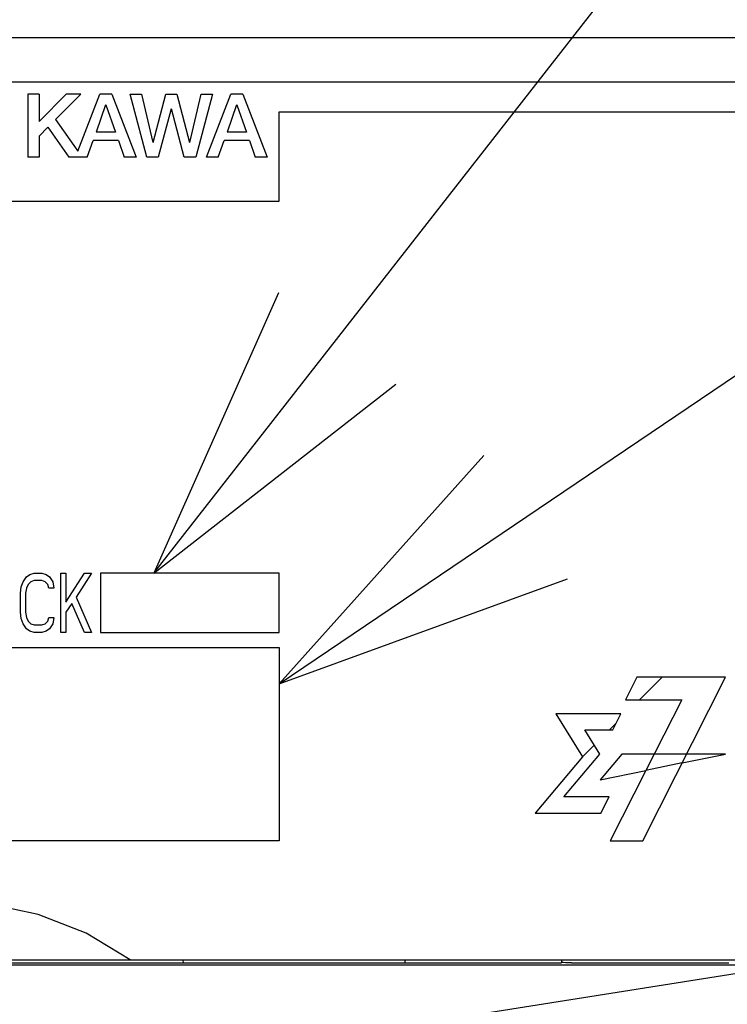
# Model space of a CAD drawing. Extents: x 159 to 2026, y 157 to 1386.
# Tile 20 of 28: x 1270 to 1294, y 984 to 1017. Entities that reach past the tile are written whole.
import ezdxf

# ---------------------------------------------------------------- set-up
doc = ezdxf.new("R2010")
doc.units = 0
doc.header["$LTSCALE"] = 115.5
for name, color, linetype in [('ALL_CURVE', 7, 'CONTINUOUS'), ('ALL_FEATURES', 7, 'CONTINUOUS'), ('ALL_NOTE', 7, 'CONTINUOUS')]:
    doc.layers.add(name, color=color, linetype=linetype)

msp = doc.modelspace()

# ---------------------------------------------------------------- linework, layer by layer
at = {"layer": 'ALL_CURVE', "color": 4, "linetype": 'CONTINUOUS'}
for p, q in [((1297.5, 1014.5), (1260.5, 1014.5)), ((1278.5, 1010.5), (1278.5, 1013.5)), ((1278.5, 1013.5), (1297.5, 1013.5)), ((1260.5, 1010.5), (1278.5, 1010.5)), ((1269.901, 997.702), (1270.016, 997.872)), ((1270.016, 997.872), (1270.131, 997.957)), ((1270.131, 997.957), (1270.275, 998)), ((1270.275, 998), (1270.534, 998)), ((1270.534, 998), (1270.678, 997.957)), ((1270.678, 997.957), (1270.793, 997.872)), ((1270.793, 997.872), (1270.907, 997.702)), ((1271.166, 996), (1271.166, 998)), ((1271.166, 998), (1271.339, 998)), ((1271.339, 997.021), (1271.971, 998)), ((1271.339, 998), (1271.339, 997.021)), ((1272.201, 998), (1271.684, 997.191)), ((1271.971, 998), (1272.201, 998)), ((1272.5, 998), (1272.5, 996)), ((1278.5, 998), (1272.5, 998)), ((1278.5, 996), (1278.5, 998)), ((1269.815, 997.319), (1269.844, 997.532)), ((1269.844, 997.532), (1269.901, 997.702)), ((1270.016, 997.489), (1269.987, 997.319)), ((1270.074, 997.617), (1270.016, 997.489)), ((1270.16, 997.702), (1270.074, 997.617)), ((1270.275, 997.745), (1270.16, 997.702)), ((1270.534, 997.745), (1270.275, 997.745)), ((1270.649, 997.702), (1270.534, 997.745)), ((1270.735, 997.617), (1270.649, 997.702)), ((1270.764, 997.489), (1270.735, 997.617)), ((1270.936, 997.489), (1270.764, 997.489)), ((1270.907, 997.702), (1270.936, 997.489)), ((1269.815, 996.681), (1269.815, 997.319)), ((1269.987, 997.319), (1269.987, 996.681)), ((1271.684, 997.191), (1272.201, 996)), ((1271.54, 996.979), (1271.339, 996.681)), ((1271.971, 996), (1271.54, 996.979)), ((1269.844, 996.468), (1269.815, 996.681)), ((1269.901, 996.298), (1269.844, 996.468)), ((1269.987, 996.681), (1270.016, 996.511)), ((1270.016, 996.511), (1270.074, 996.383)), ((1270.735, 996.383), (1270.764, 996.511)), ((1270.764, 996.511), (1270.936, 996.511)), ((1270.936, 996.511), (1270.907, 996.298)), ((1271.339, 996.681), (1271.339, 996)), ((1270.016, 996.128), (1269.901, 996.298)), ((1270.131, 996.043), (1270.016, 996.128)), ((1270.074, 996.383), (1270.16, 996.298)), ((1270.16, 996.298), (1270.275, 996.255)), ((1270.275, 996.255), (1270.534, 996.255)), ((1270.534, 996.255), (1270.649, 996.298)), ((1270.649, 996.298), (1270.735, 996.383)), ((1270.793, 996.128), (1270.678, 996.043)), ((1270.907, 996.298), (1270.793, 996.128)), ((1270.275, 996), (1270.131, 996.043)), ((1270.534, 996), (1270.275, 996)), ((1270.678, 996.043), (1270.534, 996)), ((1271.339, 996), (1271.166, 996)), ((1272.201, 996), (1271.971, 996)), ((1272.5, 996), (1278.5, 996)), ((1260.5, 995.5), (1278.5, 995.5)), ((1278.5, 995.5), (1278.5, 989)), ((1290.514, 994.5), (1290.133, 993.74)), ((1293.5, 994.5), (1290.514, 994.5)), ((1290.723, 989), (1293.5, 994.5)), ((1290.133, 993.74), (1292.023, 993.74)), ((1292.023, 993.74), (1290.822, 991.364)), ((1289.984, 993.272), (1287.792, 993.272)), ((1287.792, 993.272), (1288.688, 991.819)), ((1289.707, 992.725), (1289.984, 993.272)), ((1288.776, 992.725), (1289.707, 992.725)), ((1289.275, 991.916), (1288.776, 992.725)), ((1288.069, 990.483), (1289.275, 991.916)), ((1290.01, 991.916), (1289.287, 991.047)), ((1293.5, 991.916), (1290.01, 991.916)), ((1292.044, 991.616), (1293.5, 991.916)), ((1288.688, 991.819), (1287.099, 989.935)), ((1292.044, 991.616), (1290.822, 991.364)), ((1289.287, 991.047), (1290.822, 991.364)), ((1290.822, 991.364), (1289.626, 989)), ((1289.583, 990.483), (1288.069, 990.483)), ((1289.305, 989.935), (1289.583, 990.483)), ((1287.099, 989.935), (1289.305, 989.935)), ((1278.5, 989), (1260.5, 989)), ((1289.626, 989), (1290.723, 989))]:
    msp.add_line(p, q, dxfattribs=at)
at = {"layer": 'ALL_CURVE', "color": 2, "linetype": 'CONTINUOUS'}
for p, q in [((1290.609, 993.74), (1291.369, 994.5)), ((1289.595, 992.725), (1289.822, 992.953)), ((1288.688, 991.819), (1289.088, 992.219))]:
    msp.add_line(p, q, dxfattribs=at)
at = {"layer": 'ALL_FEATURES', "color": 7, "linetype": 'CONTINUOUS'}
for p, q in [((1244.3, 1016), (1298, 1016)), ((1270.067, 1014.1), (1270.067, 1011.975)), ((1270.439, 1014.1), (1270.067, 1014.1)), ((1271.352, 1014.1), (1270.439, 1013.181)), ((1270.439, 1014.1), (1270.439, 1013.181)), ((1271.845, 1014.1), (1270.993, 1013.243)), ((1271.845, 1014.1), (1271.352, 1014.1)), ((1271.741, 1012.181), (1272.482, 1014.1)), ((1272.879, 1014.1), (1272.482, 1014.1)), ((1272.879, 1014.1), (1273.7, 1011.975)), ((1274.059, 1011.975), (1273.496, 1014.1)), ((1273.496, 1014.1), (1273.877, 1014.1)), ((1273.877, 1014.1), (1274.263, 1012.475)), ((1274.27, 1012.475), (1274.693, 1014.1)), ((1274.693, 1014.1), (1275.072, 1014.1)), ((1275.072, 1014.1), (1275.495, 1012.475)), ((1275.502, 1012.476), (1275.888, 1014.1)), ((1276.27, 1014.1), (1275.703, 1011.975)), ((1275.888, 1014.1), (1276.27, 1014.1)), ((1276.062, 1011.975), (1276.883, 1014.1)), ((1277.279, 1014.1), (1276.883, 1014.1)), ((1277.279, 1014.1), (1278.1, 1011.975)), ((1272.677, 1013.733), (1272.354, 1012.821)), ((1272.684, 1013.733), (1273.006, 1012.821)), ((1277.077, 1013.733), (1276.754, 1012.821)), ((1277.085, 1013.733), (1277.406, 1012.821)), ((1274.88, 1013.6), (1274.443, 1011.975)), ((1275.317, 1011.975), (1274.886, 1013.6)), ((1270.993, 1013.243), (1271.741, 1012.181)), ((1270.74, 1012.988), (1270.439, 1012.685)), ((1270.439, 1012.685), (1270.439, 1011.975)), ((1270.74, 1012.988), (1271.439, 1011.975)), ((1273.006, 1012.821), (1272.354, 1012.821)), ((1277.406, 1012.821), (1276.754, 1012.821)), ((1272.055, 1011.975), (1272.252, 1012.534)), ((1273.107, 1012.534), (1272.252, 1012.534)), ((1273.107, 1012.534), (1273.304, 1011.975)), ((1276.455, 1011.975), (1276.653, 1012.534)), ((1277.507, 1012.534), (1276.653, 1012.534)), ((1277.507, 1012.534), (1277.704, 1011.975)), ((1270.439, 1011.975), (1270.067, 1011.975)), ((1272.055, 1011.975), (1271.439, 1011.975)), ((1273.7, 1011.975), (1273.304, 1011.975)), ((1274.443, 1011.975), (1274.059, 1011.975)), ((1275.703, 1011.975), (1275.317, 1011.975)), ((1276.455, 1011.975), (1276.062, 1011.975)), ((1278.1, 1011.975), (1277.704, 1011.975)), ((1259, 985), (1299, 985)), ((1287.977, 984.888), (1261.035, 984.888)), ((1275.274, 985), (1275.276, 984.888)), ((1282.726, 985), (1282.724, 984.888)), ((1287.977, 984.888), (1288, 984.934)), ((1288, 984.934), (1288, 985)), ((1288.025, 984.909), (1288, 984.934)), ((1288.325, 984.899), (1293.499, 984.899)), ((1293.499, 984.899), (1293.611, 984.899)), ((1294, 984.818), (1258.395, 984.818))]:
    msp.add_line(p, q, dxfattribs=at)
for points in [[(1273.5, 985), (1272.019, 985.899), (1270.411, 986.527), (1268.724, 986.887), (1267.002, 987), (1265.279, 986.887), (1263.591, 986.527), (1261.981, 985.899), (1260.5, 985)], [(1288.325, 984.899), (1288.212, 984.899), (1288.116, 984.902), (1288.051, 984.905), (1288.025, 984.909)]]:
    msp.add_lwpolyline(points, dxfattribs=at)
at = {"layer": 'ALL_NOTE', "color": 2, "linetype": 'CONTINUOUS'}
for p, q in [((1274.295, 998), (1349.5, 1094.32)), ((1278.5, 994.276), (1349.5, 1042.279)), ((1265.214, 980.02), (1349.5, 993.347))]:
    msp.add_line(p, q, dxfattribs=at)
for points in [[(1278.479, 1007.421), (1274.295, 998), (1282.42, 1004.344)], [(1285.384, 1001.948), (1278.5, 994.276), (1288.185, 997.806)]]:
    msp.add_lwpolyline(points, dxfattribs=at)

doc.saveas('drawing.dxf')
